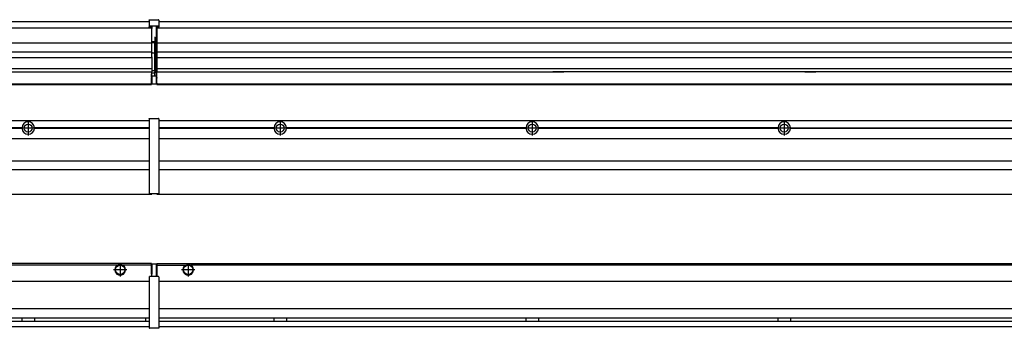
# Model space of a CAD drawing. Header units: inches. Extents: x -381 to 24445, y -418 to 176.
# Tile 20 of 39: x 1963 to 2745, y -171 to 73. Entities that reach past the tile are written whole.
import ezdxf

# ---------------------------------------------------------------- set-up
doc = ezdxf.new("R2010")
doc.units = ezdxf.units.IN
doc.linetypes.add('DOT_CENTER', pattern=[14, 12, -1, 0, -1])
doc.layers.add('1', color=7, linetype='Continuous')

# ---------------------------------------------------------------- blocks, each defined once
blk = doc.blocks.new('Modulo_izq__L-KT___16', base_point=(624.37, -70.93))
at = {"color": 7, "linetype": 'Continuous'}
for p, q in [((658.43, -6.53), (2065.93, -6.53)), ((2039.18, -6.53), (2039.23, -6.48)), ((2039.23, -6.48), (2046.63, -6.48)), ((2046.68, -6.53), (2046.63, -6.48)), ((2065.93, -5.28), (2065.94, -5.21)), ((2065.93, -5.28), (2065.93, -5.53)), ((2065.93, -5.53), (2065.93, -44.21)), ((2065.94, -5.21), (2065.95, -5.18)), ((2065.95, -5.18), (2065.97, -5.14)), ((2065.97, -5.14), (2066, -5.1)), ((2066, -5.1), (2066.04, -5.07)), ((2066.04, -5.07), (2066.09, -5.04)), ((2066.09, -5.04), (2066.11, -5.04)), ((2066.11, -5.04), (2066.18, -5.03)), ((2066.18, -5.03), (2073.38, -5.03)), ((2073.45, -5.04), (2073.38, -5.03)), ((2073.47, -5.04), (2073.45, -5.04)), ((2073.51, -5.07), (2073.47, -5.04)), ((2073.55, -5.1), (2073.51, -5.07)), ((2073.59, -5.14), (2073.55, -5.1)), ((2073.61, -5.18), (2073.59, -5.14)), ((2073.62, -5.21), (2073.61, -5.18)), ((2073.63, -5.28), (2073.62, -5.21)), ((2073.63, -5.28), (2073.63, -5.53)), ((2073.63, -5.53), (2073.63, -44.21)), ((1965.04, -12.23), (1774.82, -12.23)), ((1965.04, -12.83), (1774.82, -12.83)), ((1965.03, -12.53), (1774.83, -12.53)), ((1965.04, -12.23), (1965.03, -12.53)), ((1965.03, -12.53), (1965.04, -12.83)), ((1972.65, -10.95), (1972.66, -10.96)), ((2065.93, -12.23), (1974.82, -12.23)), ((1974.83, -12.53), (1974.82, -12.23)), ((1974.82, -12.83), (1974.83, -12.53)), ((2065.93, -12.83), (1974.82, -12.83)), ((2065.93, -12.53), (1974.83, -12.53)), ((658.43, -20.78), (2065.93, -20.78)), ((658.43, -38.53), (2065.93, -38.53)), ((658.43, -45.53), (2065.93, -45.53)), ((2065.93, -44.21), (2065.93, -44.52)), ((2065.93, -44.52), (2065.93, -55.19)), ((2065.93, -44.52), (2065.94, -44.54)), ((2073.63, -44.52), (2073.62, -44.54)), ((2073.63, -44.21), (2073.63, -44.52)), ((2073.63, -44.52), (2073.63, -55.19)), ((2065.93, -55.19), (2065.94, -55.22)), ((2065.93, -55.19), (2065.93, -55.71)), ((2065.93, -55.71), (2065.93, -64.03)), ((2073.63, -55.19), (2073.62, -55.22)), ((2073.63, -55.19), (2073.63, -55.71)), ((2073.63, -55.71), (2073.63, -64.03)), ((658.43, -65.03), (2067.93, -65.03)), ((2065.93, -64.03), (2065.93, -64.28)), ((2065.93, -64.28), (2065.94, -64.34)), ((2065.94, -64.34), (2065.95, -64.37)), ((2065.95, -64.37), (2065.97, -64.41)), ((2065.97, -64.41), (2066, -64.45)), ((2066, -64.45), (2066.04, -64.49)), ((2066.04, -64.49), (2066.09, -64.51)), ((2066.09, -64.51), (2066.11, -64.52)), ((2066.11, -64.52), (2066.18, -64.53)), ((2066.18, -64.53), (2073.38, -64.53)), ((2067.93, -64.53), (2067.93, -65.03)), ((2073.45, -64.52), (2073.38, -64.53)), ((2073.47, -64.51), (2073.45, -64.52)), ((2073.51, -64.49), (2073.47, -64.51)), ((2073.55, -64.45), (2073.51, -64.49)), ((2073.59, -64.41), (2073.55, -64.45)), ((2073.61, -64.37), (2073.59, -64.41)), ((2073.62, -64.34), (2073.61, -64.37)), ((2073.63, -64.28), (2073.62, -64.34)), ((2073.63, -64.03), (2073.63, -64.28))]:
    blk.add_line(p, q, dxfattribs=at)
blk.add_circle((1969.93, -12.53), 3.15, dxfattribs=at)
for start, end in [(3.5101, 176.4899), (183.51008, 356.48992)]:
    blk.add_arc((1969.93, -12.53), 4.9, start, end, dxfattribs=at)
at = {"layer": '1', "color": 2, "linetype": 'DOT_CENTER'}
for p, q in [((1969.93, -6.63), (1969.93, -18.43)), ((1975.83, -12.53), (1964.03, -12.53)), ((1974.08, -12.53), (1965.78, -12.53)), ((1969.93, -8.38), (1969.93, -16.68))]:
    blk.add_line(p, q, dxfattribs=at)
blk = doc.blocks.new('Modulos_intermedio__FL-14___23', base_point=(2071.93, -65.03))
at = {"color": 7, "linetype": 'Continuous'}
for p, q in [((2073.63, -6.53), (3465.93, -6.53)), ((2093.18, -6.53), (2093.23, -6.48)), ((2093.23, -6.48), (2100.63, -6.48)), ((2100.68, -6.53), (2100.63, -6.48)), ((2165.04, -12.23), (2073.63, -12.23)), ((2165.03, -12.53), (2073.63, -12.53)), ((2165.04, -12.83), (2073.63, -12.83)), ((2165.03, -12.53), (2165.04, -12.23)), ((2165.04, -12.83), (2165.03, -12.53)), ((2167.2, -10.95), (2167.2, -10.96)), ((2167.2, -14.09), (2167.2, -14.1)), ((2365.04, -12.23), (2174.82, -12.23)), ((2174.82, -12.23), (2174.83, -12.53)), ((2174.83, -12.53), (2174.82, -12.83)), ((2365.04, -12.83), (2174.82, -12.83)), ((2365.03, -12.53), (2174.83, -12.53)), ((2365.03, -12.53), (2365.04, -12.23)), ((2365.04, -12.83), (2365.03, -12.53)), ((2565.04, -12.23), (2374.82, -12.23)), ((2374.82, -12.23), (2374.83, -12.53)), ((2374.83, -12.53), (2374.82, -12.83)), ((2565.04, -12.83), (2374.82, -12.83)), ((2565.03, -12.53), (2374.83, -12.53)), ((2565.03, -12.53), (2565.04, -12.23)), ((2565.04, -12.83), (2565.03, -12.53)), ((2574.82, -12.23), (2574.83, -12.53)), ((2574.82, -12.23), (2765.04, -12.23)), ((2574.83, -12.53), (2574.82, -12.83)), ((2765.04, -12.83), (2574.82, -12.83)), ((2765.03, -12.53), (2574.83, -12.53)), ((2073.63, -20.78), (3465.93, -20.78)), ((2073.63, -38.53), (3465.93, -38.53)), ((2073.63, -45.53), (3465.93, -45.53)), ((2071.93, -64.53), (2071.93, -65.03)), ((2071.93, -65.03), (3467.93, -65.03))]:
    blk.add_line(p, q, dxfattribs=at)
for centre in [(2169.93, -12.53), (2369.93, -12.53), (2569.93, -12.53)]:
    blk.add_circle(centre, 3.15, dxfattribs=at)
for centre, start, end in [((2169.93, -12.53), 3.5101, 176.4899), ((2369.93, -12.53), 3.5101, 176.4899), ((2569.93, -12.53), 3.5101, 176.4899), ((2169.93, -12.53), 183.51008, 356.48992), ((2369.93, -12.53), 183.51008, 356.48992), ((2569.93, -12.53), 183.51008, 356.48992)]:
    blk.add_arc(centre, 4.9, start, end, dxfattribs=at)
at = {"layer": '1', "color": 2, "linetype": 'DOT_CENTER'}
for p, q in [((2169.93, -6.63), (2169.93, -18.43)), ((2369.93, -6.63), (2369.93, -18.43)), ((2569.93, -6.63), (2569.93, -18.43)), ((2175.83, -12.53), (2164.03, -12.53)), ((2174.08, -12.53), (2165.78, -12.53)), ((2169.93, -8.38), (2169.93, -16.68)), ((2375.83, -12.53), (2364.03, -12.53)), ((2374.08, -12.53), (2365.78, -12.53)), ((2369.93, -8.38), (2369.93, -16.68)), ((2575.83, -12.53), (2564.03, -12.53)), ((2574.08, -12.53), (2565.78, -12.53)), ((2569.93, -8.38), (2569.93, -16.68))]:
    blk.add_line(p, q, dxfattribs=at)
blk = doc.blocks.new('L-234__34', base_point=(624.37, -92.97))
for name, p in [('Modulo_izq__L-KT___16', (624.37, -70.93)), ('Modulos_intermedio__FL-14___23', (2071.93, -65.03))]:
    blk.add_blockref(name, p)
blk = doc.blocks.new('Alzado2', base_point=(2899, -49))
blk.add_blockref('L-234__34', (624.37, -92.97))
blk = doc.blocks.new('Modulo_izq__L-KT___41', base_point=(624.37, 21.98))
at = {"color": 7, "linetype": 'Continuous'}
for p, q in [((658.43, 71.98), (2065.93, 71.98)), ((2065.94, 73.22), (2065.93, 73.16)), ((2065.93, 73.16), (2065.94, 73.22)), ((2065.93, 73.16), (2065.93, 68.34)), ((2065.94, 73.3), (2065.95, 73.32)), ((2065.94, 73.22), (2065.94, 73.3)), ((2065.95, 73.32), (2065.97, 73.36)), ((2065.97, 73.36), (2066, 73.4)), ((2066, 73.4), (2066.04, 73.44)), ((2066.04, 73.44), (2066.09, 73.46)), ((2066.09, 73.46), (2066.11, 73.47)), ((2066.11, 73.47), (2066.18, 73.48)), ((2066.18, 73.48), (2073.38, 73.48)), ((2073.45, 73.47), (2073.38, 73.48)), ((2073.47, 73.46), (2073.45, 73.47)), ((2073.51, 73.44), (2073.47, 73.46)), ((2073.55, 73.4), (2073.51, 73.44)), ((2073.59, 73.36), (2073.55, 73.4)), ((2073.61, 73.32), (2073.59, 73.36)), ((2073.62, 73.3), (2073.61, 73.32)), ((2073.63, 73.23), (2073.62, 73.3)), ((2073.63, 73.16), (2073.63, 73.23)), ((2073.63, 73.23), (2073.63, 73.16)), ((2073.63, 73.16), (2073.63, 68.34)), ((778.93, 66.98), (2067.93, 66.98)), ((2065.93, 68.34), (2065.94, 68.4)), ((2065.93, 68.34), (2065.93, 68.23)), ((2065.93, 68.23), (2065.94, 68.3)), ((2065.93, 68.23), (2065.93, 67.98)), ((2065.93, 67.98), (2065.93, 67.73)), ((2065.94, 67.66), (2065.93, 67.73)), ((2065.94, 68.3), (2065.95, 68.32)), ((2065.95, 67.63), (2065.94, 67.66)), ((2065.95, 68.32), (2065.97, 68.36)), ((2065.97, 67.59), (2065.95, 67.63)), ((2066, 68.4), (2065.97, 68.36)), ((2065.97, 68.36), (2066, 68.4)), ((2066, 67.55), (2065.97, 67.59)), ((2066, 68.4), (2066.04, 68.44)), ((2066.04, 67.52), (2066, 67.55)), ((2066.09, 68.46), (2066.04, 68.44)), ((2066.04, 68.44), (2066.09, 68.46)), ((2066.09, 67.49), (2066.04, 67.52)), ((2066.09, 68.46), (2066.11, 68.47)), ((2066.11, 67.49), (2066.09, 67.49)), ((2066.11, 68.47), (2066.18, 68.48)), ((2066.18, 67.48), (2066.11, 67.49)), ((2066.18, 68.48), (2073.38, 68.48)), ((2066.18, 67.48), (2067.93, 67.48)), ((2067.93, 67.98), (2067.93, 66.98)), ((2067.93, 66.98), (2067.93, 66.48)), ((2067.93, 55.41), (2067.93, 66.48)), ((2071.63, 67.98), (2071.63, 60.45)), ((2071.63, 67.48), (2073.38, 67.48)), ((2073.45, 68.47), (2073.38, 68.48)), ((2073.38, 67.48), (2073.45, 67.49)), ((2073.47, 68.46), (2073.45, 68.47)), ((2073.45, 67.49), (2073.47, 67.49)), ((2073.55, 68.4), (2073.47, 68.46)), ((2073.51, 68.44), (2073.47, 68.46)), ((2073.47, 67.49), (2073.51, 67.52)), ((2073.55, 68.4), (2073.51, 68.44)), ((2073.51, 67.52), (2073.55, 67.55)), ((2073.59, 68.36), (2073.55, 68.4)), ((2073.59, 68.36), (2073.55, 68.4)), ((2073.55, 67.55), (2073.59, 67.59)), ((2073.61, 68.32), (2073.59, 68.36)), ((2073.59, 67.59), (2073.61, 67.63)), ((2073.62, 68.3), (2073.61, 68.32)), ((2073.61, 67.63), (2073.62, 67.66)), ((2073.63, 68.34), (2073.62, 68.4)), ((2073.63, 68.23), (2073.62, 68.3)), ((2073.62, 67.66), (2073.63, 67.73)), ((2073.63, 68.34), (2073.63, 68.23)), ((2073.63, 68.23), (2073.63, 67.98)), ((2073.63, 67.98), (2073.63, 67.73)), ((808.17, 55.16), (2067.93, 55.16)), ((2070.18, 56), (2067.93, 56)), ((2067.93, 55.5), (2070.18, 55.5)), ((2067.93, 55.41), (2067.93, 55.16)), ((2067.93, 47.79), (2067.93, 55.16)), ((2071.63, 59.45), (2070.18, 59.45)), ((2070.18, 55.5), (2070.18, 46.98)), ((2070.43, 56.2), (2070.42, 56.21)), ((2070.43, 59.45), (2070.43, 56.5)), ((2070.43, 56.25), (2070.43, 56.5)), ((2070.43, 56.2), (2070.43, 55.5)), ((2070.43, 46.98), (2070.43, 55.5)), ((2071.63, 60.45), (2071.93, 60.37)), ((2071.63, 59.45), (2071.93, 59.53)), ((2071.63, 59.3), (2071.63, 59.45)), ((2071.63, 46.98), (2071.63, 59.3)), ((2067.93, 47.79), (808.17, 47.79)), ((2067.93, 47.79), (2067.93, 47.54)), ((2067.93, 43.92), (2067.93, 47.54)), ((2070.18, 46.98), (2067.93, 46.98)), ((2070.18, 46.98), (2070.43, 46.98)), ((2070.43, 46.98), (2071.63, 46.98)), ((2070.43, 33.98), (2070.43, 46.98)), ((2071.93, 46.98), (2071.63, 46.98)), ((2071.63, 32.59), (2071.63, 46.98)), ((808.17, 43.42), (2067.93, 43.42)), ((2067.93, 43.92), (2067.93, 43.42)), ((2067.93, 43.42), (2067.93, 42.42)), ((2067.93, 42.42), (2067.93, 36.15)), ((779.15, 32.19), (2067.93, 32.19)), ((2067.93, 34.48), (794.43, 34.48)), ((2067.93, 36.15), (2067.93, 34.48)), ((2067.93, 34.48), (2067.93, 34.38)), ((2067.93, 34.38), (2067.93, 32.19)), ((2070.18, 32.98), (2067.93, 32.98)), ((2067.93, 32.19), (2067.93, 32.16)), ((2067.93, 30.58), (2067.93, 32.16)), ((2070.43, 32.73), (2070.43, 33.98)), ((2070.43, 32.73), (2070.43, 31.98)), ((2070.43, 30.66), (2070.43, 31.98)), ((2070.43, 31.93), (2071.63, 31.93)), ((2071.63, 31.93), (2071.63, 32.59)), ((2071.63, 31.93), (2071.93, 31.85)), ((2071.63, 31.93), (2071.63, 30.33)), ((2067.88, 30.58), (2067.93, 30.58)), ((2067.88, 27.48), (2067.88, 30.58)), ((2067.88, 28.47), (2067.93, 28.48)), ((2067.88, 27.48), (2067.93, 27.48)), ((2067.88, 27.48), (2067.88, 27.05)), ((2067.88, 22.98), (2067.88, 27.05)), ((2067.93, 23.48), (2067.88, 23.49)), ((2070.18, 30.91), (2067.93, 30.91)), ((2067.93, 29), (2067.93, 30.58)), ((2067.93, 29), (2067.93, 22.98)), ((2067.93, 29), (2070.18, 29)), ((2070.18, 30.91), (2070.27, 30.89)), ((2070.18, 29), (2071.63, 29)), ((2070.27, 30.89), (2070.35, 30.84)), ((2070.35, 30.84), (2070.41, 30.76)), ((2070.41, 30.76), (2070.43, 30.66)), ((2070.43, 29), (2070.43, 30.66)), ((2071.93, 28.08), (2071.38, 27.94)), ((2071.63, 30.33), (2071.63, 29)), ((2071.93, 28.92), (2071.63, 29)), ((2071.63, 28), (2071.63, 22.98)), ((2071.63, 23.83), (2071.93, 23.91)), ((658.43, 22.48), (2067.88, 22.48)), ((658.43, 21.98), (2067.88, 21.98)), ((2067.88, 22.98), (2067.88, 22.48)), ((2067.88, 22.23), (2067.88, 22.48)), ((2067.88, 22.23), (2067.88, 21.98)), ((2067.93, 22.98), (2067.93, 22.48)), ((2067.93, 22.48), (2071.38, 22.48)), ((2071.63, 22.98), (2071.63, 22.73))]:
    blk.add_line(p, q, dxfattribs=at)
for centre, start, end in [((2070.18, 56.25), 270, 0), ((2070.18, 32.73), 0, 90), ((2071.38, 22.73), 270, 0)]:
    blk.add_arc(centre, 0.25, start, end, dxfattribs=at)
blk = doc.blocks.new('Modulos_intermedio__FL-14___48', base_point=(2071.93, 21.98))
at = {"color": 7, "linetype": 'Continuous'}
for p, q in [((2073.63, 71.98), (3465.93, 71.98)), ((2071.93, 67.48), (2071.93, 66.99)), ((2071.93, 66.99), (2071.93, 66.98)), ((2071.93, 66.98), (2071.93, 66.48)), ((2071.93, 66.98), (3467.93, 66.98)), ((2071.93, 66.48), (2071.93, 55.41)), ((2071.93, 55.41), (2071.93, 55.16)), ((2071.93, 55.16), (3467.93, 55.16)), ((2071.93, 55.16), (2071.93, 47.79)), ((3467.93, 47.79), (2071.93, 47.79)), ((2071.93, 47.79), (2071.93, 47.54)), ((2071.93, 47.54), (2071.93, 43.92)), ((2071.93, 43.92), (2071.93, 43.42)), ((2071.93, 43.42), (3467.93, 43.42)), ((2071.93, 43.42), (2071.93, 42.42)), ((2071.93, 42.42), (2071.93, 36.15)), ((2071.93, 36.15), (2071.93, 34.48)), ((3467.93, 34.48), (2071.93, 34.48)), ((2071.93, 34.48), (2071.93, 34.38)), ((2071.93, 34.38), (2071.93, 32.19)), ((2071.93, 32.19), (2071.93, 32.16)), ((2071.93, 32.19), (2386.18, 32.19)), ((2071.93, 27.48), (2071.93, 32.16)), ((2394.93, 32.19), (2386.18, 32.19)), ((2386.18, 32.19), (2386.18, 32.18)), ((2386.18, 32.18), (2394.93, 32.18)), ((2386.18, 32.18), (2386.18, 32.16)), ((2386.18, 32.16), (2394.93, 32.16)), ((2394.93, 32.19), (2394.93, 32.18)), ((2586.18, 32.19), (2394.93, 32.19)), ((2394.93, 32.18), (2394.93, 32.16)), ((2586.18, 32.19), (2586.18, 32.18)), ((2594.93, 32.19), (2586.18, 32.19)), ((2586.18, 32.18), (2594.93, 32.18)), ((2586.18, 32.18), (2586.18, 32.16)), ((2586.18, 32.16), (2594.93, 32.16)), ((2594.93, 32.19), (2594.93, 32.18)), ((2786.18, 32.19), (2594.93, 32.19)), ((2594.93, 32.18), (2594.93, 32.16)), ((2071.93, 27.48), (2071.93, 27.05)), ((2071.93, 22.98), (2071.93, 27.05)), ((2071.93, 22.98), (2071.93, 22.48)), ((2071.93, 22.48), (2071.93, 22.23)), ((2071.93, 22.48), (3467.88, 22.48)), ((2071.93, 22.23), (2071.93, 21.98)), ((2071.93, 21.98), (3467.88, 21.98))]:
    blk.add_line(p, q, dxfattribs=at)
blk = doc.blocks.new('L-234__59', base_point=(624.37, 21.97))
for name, p in [('Modulo_izq__L-KT___41', (624.37, 21.98)), ('Modulos_intermedio__FL-14___48', (2071.93, 21.98))]:
    blk.add_blockref(name, p)
blk = doc.blocks.new('Inferior2', base_point=(2899, 47.73))
blk.add_blockref('L-234__59', (624.37, 21.97))
blk = doc.blocks.new('Modulo_izq__L-KT___66', base_point=(624.37, -171.48))
at = {"color": 7, "linetype": 'Continuous'}
for p, q in [((2067.88, -119.98), (783.35, -119.98)), ((2040.52, -121.48), (808.84, -121.48)), ((2041.47, -120.98), (2040.52, -121.48)), ((2042.93, -120.73), (2041.47, -120.98)), ((2044.38, -120.98), (2042.93, -120.73)), ((2045.34, -121.48), (2044.38, -120.98)), ((2067.88, -121.48), (2045.34, -121.48)), ((2067.88, -121.48), (2067.88, -119.98)), ((2067.93, -121.48), (2067.88, -121.49)), ((2067.88, -128.58), (2067.88, -121.48)), ((2067.93, -122.48), (2067.88, -122.49)), ((2071.38, -120.48), (2067.93, -120.48)), ((2067.93, -120.48), (2067.93, -120.98)), ((2067.93, -120.98), (2067.93, -128.58)), ((2071.63, -120.73), (2071.63, -120.98)), ((2071.63, -120.98), (2071.63, -129.98)), ((2071.63, -121.83), (2071.93, -121.91)), ((2065.93, -130.73), (2065.94, -130.66)), ((2065.93, -130.73), (2065.93, -130.98)), ((2065.93, -130.98), (2065.93, -170.98)), ((2065.94, -130.66), (2065.95, -130.63)), ((2065.95, -130.63), (2065.97, -130.59)), ((2065.97, -130.59), (2066, -130.55)), ((2066, -130.55), (2066.04, -130.52)), ((2066.04, -130.52), (2066.09, -130.49)), ((2066.09, -130.49), (2066.11, -130.49)), ((2066.11, -130.49), (2066.18, -130.48)), ((2067.93, -130.48), (2066.18, -130.48)), ((2067.88, -126.47), (2067.93, -126.48)), ((2067.93, -128.58), (2067.88, -128.58)), ((2067.93, -130.48), (2067.93, -128.58)), ((2071.63, -130.48), (2067.93, -130.48)), ((2071.63, -128.93), (2071.93, -129.01)), ((2071.63, -129.98), (2071.63, -130.26)), ((2071.63, -130.26), (2071.63, -130.48)), ((2073.38, -130.48), (2071.63, -130.48)), ((2073.45, -130.49), (2073.38, -130.48)), ((2073.47, -130.49), (2073.45, -130.49)), ((2073.51, -130.52), (2073.47, -130.49)), ((2073.55, -130.55), (2073.51, -130.52)), ((2073.59, -130.59), (2073.55, -130.55)), ((2073.61, -130.63), (2073.59, -130.59)), ((2073.62, -130.66), (2073.61, -130.63)), ((2073.63, -130.73), (2073.62, -130.66)), ((2073.63, -130.73), (2073.63, -130.98)), ((2073.63, -130.98), (2073.63, -170.98)), ((781.38, -133.98), (2065.93, -133.98)), ((2065.93, -155.98), (781.38, -155.98)), ((781.22, -163.23), (2065.93, -163.23)), ((1965.03, -163.3), (1965.03, -163.23)), ((1965.03, -163.52), (1965.03, -163.3)), ((1965.04, -164.23), (1965.03, -163.52)), ((1974.83, -163.3), (1974.82, -163.6)), ((1974.82, -163.6), (1974.82, -164.23)), ((1974.83, -163.23), (1974.83, -163.3)), ((2062.93, -163.65), (2062.99, -163.4)), ((2062.93, -163.65), (2062.93, -164.16)), ((2062.99, -163.4), (2063.21, -163.23)), ((658.43, -169.98), (2065.93, -169.98)), ((779.68, -165.73), (2065.93, -165.73)), ((1965.03, -165.65), (1965.04, -164.97)), ((1965.03, -165.73), (1965.03, -165.65)), ((1965.04, -164.97), (1965.04, -164.23)), ((1974.82, -164.23), (1974.81, -164.56)), ((1974.81, -164.56), (1974.83, -165.51)), ((1974.83, -165.51), (1974.83, -165.6)), ((1974.83, -165.6), (1974.83, -165.73)), ((2062.93, -164.16), (2062.93, -165.24)), ((2062.93, -165.24), (2062.99, -165.55)), ((2062.99, -165.55), (2063.21, -165.73)), ((2065.93, -170.98), (2065.93, -171.23)), ((2065.93, -171.23), (2065.94, -171.3)), ((2065.94, -171.3), (2065.95, -171.32)), ((2065.95, -171.32), (2065.97, -171.36)), ((2065.97, -171.36), (2066, -171.4)), ((2066, -171.4), (2066.04, -171.44)), ((2066.04, -171.44), (2066.09, -171.46)), ((2066.09, -171.46), (2066.11, -171.47)), ((2066.11, -171.47), (2066.18, -171.48)), ((2073.38, -171.48), (2066.18, -171.48)), ((2073.45, -171.47), (2073.38, -171.48)), ((2073.47, -171.46), (2073.45, -171.47)), ((2073.51, -171.44), (2073.47, -171.46)), ((2073.55, -171.4), (2073.51, -171.44)), ((2073.59, -171.36), (2073.55, -171.4)), ((2073.61, -171.32), (2073.59, -171.36)), ((2073.62, -171.3), (2073.61, -171.32)), ((2073.63, -171.23), (2073.62, -171.3)), ((2073.63, -170.98), (2073.63, -171.23))]:
    blk.add_line(p, q, dxfattribs=at)
for radius in [4, 3.7]:
    blk.add_circle((2042.93, -124.98), radius, dxfattribs=at)
for centre, radius, start, end in [((2042.93, -124.98), 4.25, 124.56032, 55.43968), ((2071.38, -120.73), 0.25, 0, 90)]:
    blk.add_arc(centre, radius, start, end, dxfattribs=at)
at = {"layer": '1', "color": 2, "linetype": 'DOT_CENTER'}
for p, q in [((2048.18, -124.98), (2037.68, -124.98)), ((2047.93, -124.98), (2037.93, -124.98)), ((2042.93, -119.73), (2042.93, -130.23)), ((2042.93, -119.98), (2042.93, -129.98))]:
    blk.add_line(p, q, dxfattribs=at)
blk = doc.blocks.new('Modulos_intermedio__FL-14___73', base_point=(2071.93, -171.48))
at = {"color": 7, "linetype": 'Continuous'}
for p, q in [((2071.93, -119.98), (2071.93, -121.48)), ((2071.93, -119.98), (3467.88, -119.98)), ((2071.93, -121.48), (2071.93, -130.48)), ((2071.93, -121.48), (2094.52, -121.48)), ((2094.52, -121.48), (2095.47, -120.98)), ((2095.47, -120.98), (2096.93, -120.73)), ((2096.93, -120.73), (2098.38, -120.98)), ((2098.38, -120.98), (2099.34, -121.48)), ((3440.52, -121.48), (2099.34, -121.48)), ((2073.63, -133.98), (3465.93, -133.98)), ((3465.93, -155.98), (2073.63, -155.98)), ((2073.63, -163.23), (3465.93, -163.23)), ((2165.03, -163.3), (2165.03, -163.23)), ((2165.03, -163.6), (2165.03, -163.3)), ((2165.04, -164.23), (2165.03, -163.6)), ((2174.83, -163.52), (2174.82, -164.23)), ((2174.83, -163.23), (2174.83, -163.3)), ((2174.83, -163.3), (2174.83, -163.52)), ((2365.03, -163.3), (2365.03, -163.23)), ((2365.03, -163.52), (2365.03, -163.3)), ((2365.04, -164.23), (2365.03, -163.52)), ((2374.83, -163.52), (2374.82, -164.23)), ((2374.83, -163.23), (2374.83, -163.3)), ((2374.83, -163.3), (2374.83, -163.52)), ((2565.03, -163.3), (2565.03, -163.23)), ((2565.03, -163.52), (2565.03, -163.3)), ((2565.04, -164.23), (2565.03, -163.52)), ((2574.83, -163.52), (2574.82, -164.23)), ((2574.83, -163.23), (2574.83, -163.3)), ((2574.83, -163.3), (2574.83, -163.52)), ((2073.63, -165.73), (3465.93, -165.73)), ((2073.63, -169.98), (3465.93, -169.98)), ((2165.03, -165.6), (2165.04, -164.56)), ((2165.03, -165.73), (2165.03, -165.6)), ((2165.04, -164.56), (2165.04, -164.23)), ((2174.82, -164.23), (2174.82, -164.72)), ((2174.82, -164.72), (2174.83, -165.43)), ((2174.83, -165.43), (2174.83, -165.65)), ((2174.83, -165.65), (2174.83, -165.73)), ((2365.03, -165.43), (2365.04, -164.72)), ((2365.03, -165.65), (2365.03, -165.43)), ((2365.03, -165.73), (2365.03, -165.65)), ((2365.04, -164.72), (2365.04, -164.23)), ((2374.82, -164.23), (2374.82, -164.72)), ((2374.82, -164.72), (2374.83, -165.43)), ((2374.83, -165.43), (2374.83, -165.65)), ((2374.83, -165.65), (2374.83, -165.73)), ((2565.03, -165.43), (2565.04, -164.72)), ((2565.03, -165.65), (2565.03, -165.43)), ((2565.03, -165.73), (2565.03, -165.65)), ((2565.04, -164.72), (2565.04, -164.23)), ((2574.82, -164.23), (2574.82, -164.72)), ((2574.82, -164.72), (2574.83, -165.43)), ((2574.83, -165.43), (2574.83, -165.65)), ((2574.83, -165.65), (2574.83, -165.73))]:
    blk.add_line(p, q, dxfattribs=at)
for radius in [4, 3.7]:
    blk.add_circle((2096.93, -124.98), radius, dxfattribs=at)
blk.add_arc((2096.93, -124.98), 4.25, 124.56032, 55.43968, dxfattribs=at)
at = {"layer": '1', "color": 2, "linetype": 'DOT_CENTER'}
for p, q in [((2102.18, -124.98), (2091.68, -124.98)), ((2101.93, -124.98), (2091.93, -124.98)), ((2096.93, -119.73), (2096.93, -130.23)), ((2096.93, -119.98), (2096.93, -129.98))]:
    blk.add_line(p, q, dxfattribs=at)
blk = doc.blocks.new('L-234__82', base_point=(624.37, -171.48))
for name, p in [('Modulo_izq__L-KT___66', (624.37, -171.48)), ('Modulos_intermedio__FL-14___73', (2071.93, -171.48))]:
    blk.add_blockref(name, p)
blk = doc.blocks.new('Superior1', base_point=(2899, -145.73))
blk.add_blockref('L-234__82', (624.37, -171.48))

msp = doc.modelspace()

# ---------------------------------------------------------------- block references
for name, p in [('Inferior2', (2899, 47.73)), ('Alzado2', (2899, -49)), ('Superior1', (2899, -145.73))]:
    msp.add_blockref(name, p)

doc.saveas('drawing.dxf')
